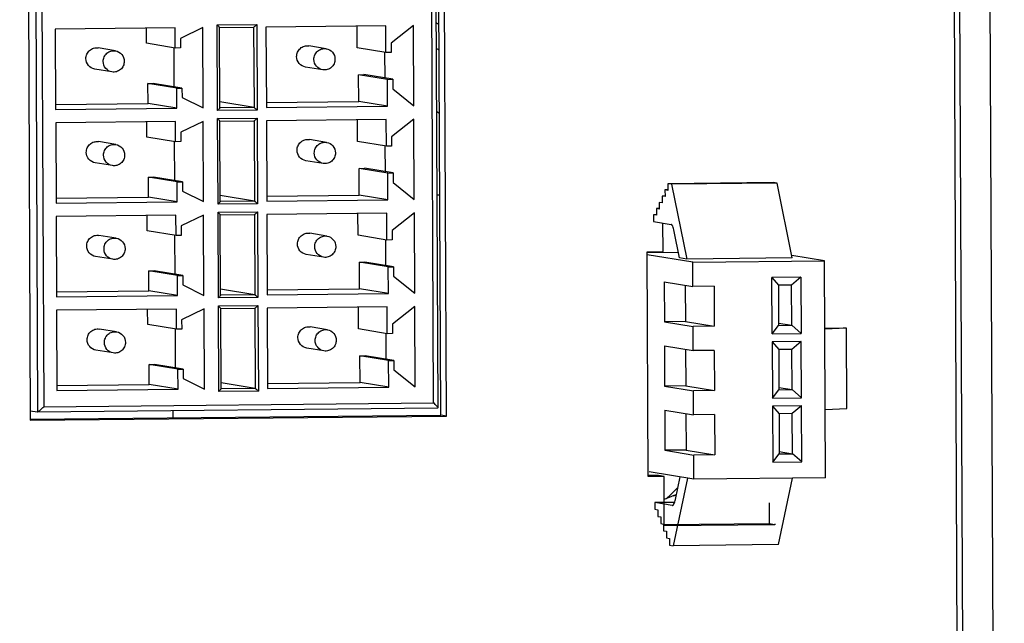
# Model space of a CAD drawing. Header units: millimetres. Extents: x 0 to 1750, y -1720 to 477.
# Tile 64 of 256: x 364 to 401, y -909 to -886. Entities that reach past the tile are written whole.
import ezdxf

# ---------------------------------------------------------------- set-up
doc = ezdxf.new("R2010")
doc.units = ezdxf.units.MM
doc.header["$LTSCALE"] = 92.51
for name, color, linetype in [('101300545_DXF_CONTINUOUS_LINE', 7, 'CONTINUOUS'), ('3_5DISK_DXF_CONTINUOUS_LINE', 7, 'CONTINUOUS'), ('DATC0825B_DXF_CONTINUOUS_LINE', 7, 'CONTINUOUS'), ('DE-11-072043DXF_CONTINUOUS_LINE', 7, 'CONTINUOUS'), ('DE-13-001875DXF_CONTINUOUS_LINE', 7, 'CONTINUOUS'), ('LIGHTING_CONDXF_CONTINUOUS_LINE', 7, 'CONTINUOUS')]:
    doc.layers.add(name, color=color, linetype=linetype)

msp = doc.modelspace()

# ---------------------------------------------------------------- linework, layer by layer
at = {"layer": '101300545_DXF_CONTINUOUS_LINE'}
for p, q in [((364.553, -871.447), (364.682, -900.933)), ((379.64, -900.783), (379.511, -871.303)), ((364.787, -871.651), (364.914, -900.737)), ((379.475, -900.593), (379.347, -871.507)), ((371.394, -886.479), (372.87, -886.464)), ((371.408, -889.678), (371.394, -886.479)), ((371.475, -886.575), (372.754, -886.562)), ((372.754, -886.562), (372.767, -889.561)), ((372.87, -886.464), (372.884, -889.663)), ((377.691, -886.517), (373.215, -886.561)), ((373.215, -886.561), (373.228, -889.56)), ((376.622, -887.341), (376.618, -886.527)), ((377.696, -887.516), (377.691, -886.517)), ((378.724, -886.506), (377.891, -887.164)), ((378.738, -889.505), (378.724, -886.506)), ((369.821, -886.595), (365.344, -886.639)), ((365.344, -886.639), (365.357, -889.638)), ((368.75, -887.169), (368.748, -886.605)), ((369.824, -887.344), (369.821, -886.595)), ((370.854, -886.584), (370.019, -886.993)), ((370.867, -889.583), (370.854, -886.584)), ((371.49, -889.576), (371.477, -886.574)), ((369.824, -887.344), (368.75, -887.169)), ((370.019, -886.993), (370.021, -887.342)), ((375.463, -887.37), (374.818, -887.264)), ((377.891, -887.164), (377.893, -887.514)), ((367.592, -887.448), (366.948, -887.343)), ((369.79, -888.794), (369.784, -887.344)), ((370.021, -887.342), (369.824, -887.344)), ((377.696, -887.516), (376.622, -887.341)), ((377.66, -888.466), (377.656, -887.516)), ((377.893, -887.514), (377.696, -887.516)), ((367.463, -888.237), (366.819, -888.132)), ((375.334, -888.159), (374.689, -888.054)), ((376.675, -888.34), (376.872, -888.338)), ((377.749, -888.515), (376.675, -888.34)), ((376.68, -889.339), (376.675, -888.34)), ((377.946, -888.513), (376.872, -888.338)), ((368.806, -888.668), (369.003, -888.666)), ((369.88, -888.843), (368.806, -888.668)), ((368.809, -889.417), (368.806, -888.668)), ((370.076, -888.841), (369.003, -888.666)), ((377.749, -888.515), (377.946, -888.513)), ((377.754, -889.515), (377.749, -888.515)), ((377.946, -888.513), (377.948, -888.863)), ((369.88, -888.843), (370.076, -888.841)), ((369.883, -889.593), (369.88, -888.843)), ((370.076, -888.841), (370.078, -889.191)), ((377.948, -888.863), (378.738, -889.505)), ((365.357, -889.452), (368.809, -889.417)), ((369.883, -889.593), (368.809, -889.417)), ((370.078, -889.191), (370.867, -889.583)), ((372.767, -889.561), (371.489, -889.352)), ((373.227, -889.374), (376.68, -889.339)), ((377.754, -889.515), (376.68, -889.339)), ((365.357, -889.638), (369.883, -889.593)), ((372.884, -889.663), (371.408, -889.678)), ((372.767, -889.561), (371.488, -889.574)), ((373.228, -889.56), (377.754, -889.515)), ((369.836, -890.093), (365.36, -890.137)), ((365.36, -890.137), (365.373, -893.136)), ((368.765, -890.667), (368.763, -890.104)), ((369.839, -890.843), (369.836, -890.093)), ((370.869, -890.083), (370.035, -890.491)), ((370.882, -893.081), (370.869, -890.083)), ((371.41, -889.977), (372.885, -889.963)), ((371.424, -893.176), (371.41, -889.977)), ((371.491, -890.073), (372.77, -890.061)), ((371.505, -893.074), (371.492, -890.072)), ((372.77, -890.061), (372.783, -893.059)), ((372.885, -889.963), (372.899, -893.161)), ((377.707, -890.015), (373.23, -890.059)), ((373.23, -890.059), (373.243, -893.058)), ((376.637, -890.839), (376.634, -890.026)), ((377.711, -891.014), (377.707, -890.015)), ((378.74, -890.005), (377.906, -890.663)), ((378.753, -893.003), (378.74, -890.005)), ((370.035, -890.491), (370.036, -890.841)), ((367.607, -890.946), (366.963, -890.841)), ((369.839, -890.843), (368.765, -890.667)), ((369.806, -892.293), (369.799, -890.843)), ((370.036, -890.841), (369.839, -890.843)), ((375.478, -890.868), (374.834, -890.763)), ((377.711, -891.014), (376.637, -890.839)), ((377.906, -890.663), (377.908, -891.012)), ((377.675, -891.965), (377.671, -891.015)), ((377.908, -891.012), (377.711, -891.014)), ((367.478, -891.736), (366.834, -891.63)), ((375.349, -891.657), (374.705, -891.552)), ((376.691, -891.838), (376.888, -891.836)), ((377.765, -892.013), (376.691, -891.838)), ((376.695, -892.838), (376.691, -891.838)), ((377.961, -892.011), (376.888, -891.836)), ((377.765, -892.013), (377.961, -892.011)), ((377.769, -893.013), (377.765, -892.013)), ((377.961, -892.011), (377.963, -892.361)), ((368.821, -892.166), (369.018, -892.164)), ((369.895, -892.341), (368.821, -892.166)), ((368.824, -892.916), (368.821, -892.166)), ((370.092, -892.339), (369.018, -892.164)), ((369.895, -892.341), (370.092, -892.339)), ((369.898, -893.091), (369.895, -892.341)), ((370.092, -892.339), (370.093, -892.689)), ((377.963, -892.361), (378.753, -893.003)), ((370.093, -892.689), (370.882, -893.081)), ((365.372, -892.95), (368.824, -892.916)), ((365.373, -893.136), (369.898, -893.091)), ((369.898, -893.091), (368.824, -892.916)), ((372.899, -893.161), (371.424, -893.176)), ((372.783, -893.059), (371.504, -892.851)), ((372.783, -893.059), (371.504, -893.072)), ((373.243, -892.872), (376.695, -892.838)), ((373.243, -893.058), (377.769, -893.013)), ((377.769, -893.013), (376.695, -892.838)), ((371.425, -893.476), (372.901, -893.461)), ((371.439, -896.674), (371.425, -893.476)), ((371.506, -893.572), (372.785, -893.559)), ((372.785, -893.559), (372.798, -896.558)), ((372.901, -893.461), (372.915, -896.66)), ((377.722, -893.513), (373.246, -893.558)), ((373.246, -893.558), (373.259, -896.556)), ((376.653, -894.337), (376.649, -893.524)), ((377.726, -894.513), (377.722, -893.513)), ((378.755, -893.503), (377.922, -894.161)), ((378.768, -896.502), (378.755, -893.503)), ((369.851, -893.591), (365.375, -893.636)), ((365.375, -893.636), (365.388, -896.634)), ((368.781, -894.166), (368.778, -893.602)), ((369.855, -894.341), (369.851, -893.591)), ((370.884, -893.581), (370.05, -893.989)), ((370.898, -896.58), (370.884, -893.581)), ((371.521, -896.573), (371.508, -893.571)), ((369.855, -894.341), (368.781, -894.166)), ((370.05, -893.989), (370.051, -894.339)), ((375.493, -894.366), (374.849, -894.261)), ((377.922, -894.161), (377.923, -894.511)), ((367.623, -894.444), (366.978, -894.339)), ((369.821, -895.791), (369.815, -894.341)), ((370.051, -894.339), (369.855, -894.341)), ((377.726, -894.513), (376.653, -894.337)), ((377.691, -895.463), (377.686, -894.513)), ((377.923, -894.511), (377.726, -894.513)), ((367.494, -895.234), (366.849, -895.129)), ((375.364, -895.156), (374.72, -895.051)), ((376.706, -895.337), (376.903, -895.335)), ((377.78, -895.512), (376.706, -895.337)), ((376.711, -896.336), (376.706, -895.337)), ((377.977, -895.51), (376.903, -895.335)), ((368.836, -895.665), (369.033, -895.663)), ((369.91, -895.84), (368.836, -895.665)), ((368.84, -896.414), (368.836, -895.665)), ((370.107, -895.838), (369.033, -895.663)), ((377.78, -895.512), (377.977, -895.51)), ((377.784, -896.511), (377.78, -895.512)), ((377.977, -895.51), (377.978, -895.86)), ((369.91, -895.84), (370.107, -895.838)), ((369.914, -896.589), (369.91, -895.84)), ((370.107, -895.838), (370.109, -896.188)), ((377.978, -895.86), (378.768, -896.502)), ((365.387, -896.448), (368.84, -896.414)), ((369.914, -896.589), (368.84, -896.414)), ((370.109, -896.188), (370.898, -896.58)), ((372.798, -896.558), (371.52, -896.349)), ((373.258, -896.37), (376.711, -896.336)), ((377.784, -896.511), (376.711, -896.336)), ((365.388, -896.634), (369.914, -896.589)), ((372.915, -896.66), (371.439, -896.674)), ((372.798, -896.558), (371.519, -896.57)), ((373.259, -896.556), (377.784, -896.511)), ((369.867, -897.09), (365.39, -897.134)), ((365.39, -897.134), (365.403, -900.133)), ((368.796, -897.664), (368.794, -897.1)), ((369.87, -897.839), (369.867, -897.09)), ((370.9, -897.079), (370.065, -897.488)), ((370.913, -900.078), (370.9, -897.079)), ((371.44, -896.974), (372.916, -896.959)), ((371.454, -900.173), (371.44, -896.974)), ((371.521, -897.07), (372.8, -897.057)), ((371.536, -900.071), (371.523, -897.069)), ((372.8, -897.057), (372.813, -900.056)), ((372.916, -896.959), (372.93, -900.158)), ((377.737, -897.012), (373.261, -897.056)), ((373.261, -897.056), (373.274, -900.055)), ((376.668, -897.836), (376.664, -897.022)), ((377.742, -898.011), (377.737, -897.012)), ((378.77, -897.001), (377.937, -897.659)), ((378.784, -900), (378.77, -897.001)), ((370.065, -897.488), (370.067, -897.837)), ((367.638, -897.943), (366.994, -897.838)), ((369.87, -897.839), (368.796, -897.664)), ((369.836, -899.289), (369.83, -897.839)), ((370.067, -897.837), (369.87, -897.839)), ((375.509, -897.865), (374.864, -897.759)), ((377.742, -898.011), (376.668, -897.836)), ((377.937, -897.659), (377.939, -898.009)), ((377.706, -898.961), (377.702, -898.011)), ((377.939, -898.009), (377.742, -898.011)), ((367.509, -898.732), (366.865, -898.627)), ((375.38, -898.654), (374.735, -898.549)), ((376.721, -898.835), (376.918, -898.833)), ((377.795, -899.01), (376.721, -898.835)), ((376.726, -899.834), (376.721, -898.835)), ((377.992, -899.008), (376.918, -898.833)), ((377.795, -899.01), (377.992, -899.008)), ((377.8, -900.01), (377.795, -899.01)), ((377.992, -899.008), (377.994, -899.358)), ((368.852, -899.163), (369.049, -899.161)), ((369.926, -899.338), (368.852, -899.163)), ((368.855, -899.912), (368.852, -899.163)), ((370.122, -899.336), (369.049, -899.161)), ((369.926, -899.338), (370.122, -899.336)), ((369.929, -900.088), (369.926, -899.338)), ((370.122, -899.336), (370.124, -899.686)), ((377.994, -899.358), (378.784, -900)), ((370.124, -899.686), (370.913, -900.078)), ((365.403, -899.947), (368.855, -899.912)), ((365.403, -900.133), (369.929, -900.088)), ((369.929, -900.088), (368.855, -899.912)), ((372.93, -900.158), (371.454, -900.173)), ((372.813, -900.056), (371.534, -900.069)), ((372.813, -900.056), (371.535, -899.847)), ((373.273, -899.869), (376.726, -899.834)), ((373.274, -900.055), (377.8, -900.01)), ((377.8, -900.01), (376.726, -899.834)), ((364.409, -900.889), (364.682, -900.933)), ((364.682, -900.933), (379.637, -900.785)), ((364.914, -900.737), (379.475, -900.593)), ((379.637, -900.785), (379.638, -900.783))]:
    msp.add_line(p, q, dxfattribs=at)
for points, knots in [([(371.477, -886.574), (371.476, -886.569), (371.465, -886.556), (371.448, -886.534), (371.422, -886.508), (371.404, -886.489), (371.394, -886.479)], [0, 0, 0, 0, 0.129002, 0.370832, 0.672262, 1, 1, 1, 1]), ([(372.754, -886.562), (372.757, -886.563), (372.763, -886.559), (372.78, -886.549), (372.805, -886.527), (372.837, -886.498), (372.859, -886.476), (372.87, -886.464)], [0, 0, 0, 0, 0.0487, 0.138549, 0.391927, 0.690953, 1, 1, 1, 1]), ([(374.36, -887.663), (374.36, -887.606), (374.385, -887.489), (374.49, -887.347), (374.645, -887.262), (374.762, -887.255), (374.818, -887.265)], [0, 0, 0, 0, 0.251739, 0.502957, 0.752122, 1, 1, 1, 1]), ([(366.49, -887.741), (366.489, -887.684), (366.514, -887.567), (366.619, -887.425), (366.774, -887.341), (366.892, -887.333), (366.948, -887.343)], [0, 0, 0, 0, 0.251739, 0.502957, 0.752122, 1, 1, 1, 1]), ([(367.134, -887.846), (367.134, -887.789), (367.159, -887.673), (367.264, -887.53), (367.418, -887.445), (367.536, -887.439), (367.592, -887.448)], [0, 0, 0, 0, 0.251338, 0.502905, 0.752016, 1, 1, 1, 1]), ([(367.592, -887.448), (367.681, -887.462), (367.855, -887.56), (367.921, -887.747), (367.921, -887.839)], [0, 0, 0, 0, 0.497159, 1, 1, 1, 1]), ([(374.689, -888.054), (374.6, -888.039), (374.427, -887.942), (374.361, -887.754), (374.36, -887.663)], [0, 0, 0, 0, 0.497207, 1, 1, 1, 1]), ([(375.005, -887.768), (375.004, -887.711), (375.029, -887.595), (375.134, -887.452), (375.289, -887.367), (375.407, -887.361), (375.463, -887.37)], [0, 0, 0, 0, 0.251338, 0.502905, 0.752016, 1, 1, 1, 1]), ([(375.463, -887.37), (375.552, -887.384), (375.726, -887.482), (375.791, -887.669), (375.792, -887.76)], [0, 0, 0, 0, 0.497159, 1, 1, 1, 1]), ([(366.819, -888.132), (366.73, -888.117), (366.556, -888.02), (366.49, -887.832), (366.49, -887.741)], [0, 0, 0, 0, 0.497207, 1, 1, 1, 1]), ([(367.463, -888.237), (367.374, -888.223), (367.2, -888.125), (367.134, -887.938), (367.134, -887.846)], [0, 0, 0, 0, 0.497159, 1, 1, 1, 1]), ([(367.921, -887.839), (367.921, -887.896), (367.896, -888.012), (367.791, -888.155), (367.637, -888.24), (367.519, -888.246), (367.463, -888.237)], [0, 0, 0, 0, 0.251338, 0.502905, 0.752016, 1, 1, 1, 1]), ([(375.334, -888.159), (375.245, -888.145), (375.071, -888.047), (375.005, -887.859), (375.005, -887.768)], [0, 0, 0, 0, 0.497159, 1, 1, 1, 1]), ([(375.792, -887.76), (375.792, -887.818), (375.767, -887.934), (375.662, -888.077), (375.507, -888.161), (375.39, -888.168), (375.334, -888.159)], [0, 0, 0, 0, 0.251338, 0.502905, 0.752016, 1, 1, 1, 1]), ([(371.49, -889.576), (371.49, -889.582), (371.479, -889.597), (371.462, -889.62), (371.436, -889.648), (371.418, -889.668), (371.408, -889.678)], [0, 0, 0, 0, 0.140618, 0.384226, 0.681068, 1, 1, 1, 1]), ([(372.767, -889.561), (372.775, -889.562), (372.791, -889.578), (372.818, -889.599), (372.851, -889.63), (372.873, -889.652), (372.884, -889.663)], [0, 0, 0, 0, 0.143519, 0.399341, 0.696325, 1, 1, 1, 1]), ([(371.492, -890.072), (371.492, -890.067), (371.48, -890.054), (371.463, -890.033), (371.438, -890.006), (371.419, -889.987), (371.41, -889.977)], [0, 0, 0, 0, 0.129002, 0.370832, 0.672262, 1, 1, 1, 1]), ([(372.77, -890.061), (372.772, -890.061), (372.779, -890.057), (372.795, -890.047), (372.821, -890.025), (372.853, -889.996), (372.875, -889.974), (372.885, -889.963)], [0, 0, 0, 0, 0.0487, 0.138549, 0.391927, 0.690953, 1, 1, 1, 1]), ([(366.505, -891.24), (366.505, -891.182), (366.529, -891.066), (366.635, -890.923), (366.789, -890.839), (366.907, -890.832), (366.963, -890.841)], [0, 0, 0, 0, 0.251739, 0.502957, 0.752122, 1, 1, 1, 1]), ([(367.149, -891.345), (367.149, -891.287), (367.174, -891.171), (367.279, -891.029), (367.434, -890.944), (367.551, -890.937), (367.607, -890.946)], [0, 0, 0, 0, 0.251338, 0.502905, 0.752016, 1, 1, 1, 1]), ([(367.607, -890.946), (367.696, -890.96), (367.87, -891.058), (367.936, -891.246), (367.936, -891.337)], [0, 0, 0, 0, 0.497159, 1, 1, 1, 1]), ([(374.376, -891.161), (374.375, -891.104), (374.4, -890.988), (374.505, -890.845), (374.66, -890.761), (374.778, -890.754), (374.834, -890.763)], [0, 0, 0, 0, 0.251739, 0.502957, 0.752122, 1, 1, 1, 1]), ([(375.02, -891.267), (375.02, -891.209), (375.045, -891.093), (375.15, -890.95), (375.304, -890.866), (375.422, -890.859), (375.478, -890.868)], [0, 0, 0, 0, 0.251338, 0.502905, 0.752016, 1, 1, 1, 1]), ([(375.478, -890.868), (375.567, -890.882), (375.741, -890.98), (375.807, -891.168), (375.807, -891.259)], [0, 0, 0, 0, 0.497159, 1, 1, 1, 1]), ([(366.834, -891.63), (366.745, -891.616), (366.571, -891.518), (366.505, -891.331), (366.505, -891.24)], [0, 0, 0, 0, 0.497207, 1, 1, 1, 1]), ([(367.478, -891.735), (367.389, -891.721), (367.216, -891.623), (367.15, -891.436), (367.149, -891.345)], [0, 0, 0, 0, 0.497159, 1, 1, 1, 1]), ([(367.936, -891.337), (367.937, -891.394), (367.912, -891.511), (367.807, -891.653), (367.652, -891.738), (367.534, -891.744), (367.478, -891.735)], [0, 0, 0, 0, 0.251338, 0.502905, 0.752016, 1, 1, 1, 1]), ([(374.705, -891.552), (374.616, -891.538), (374.442, -891.44), (374.376, -891.253), (374.376, -891.161)], [0, 0, 0, 0, 0.497207, 1, 1, 1, 1]), ([(375.349, -891.657), (375.26, -891.643), (375.086, -891.545), (375.02, -891.358), (375.02, -891.267)], [0, 0, 0, 0, 0.497159, 1, 1, 1, 1]), ([(375.807, -891.259), (375.807, -891.316), (375.782, -891.432), (375.678, -891.575), (375.523, -891.66), (375.405, -891.666), (375.349, -891.657)], [0, 0, 0, 0, 0.251338, 0.502905, 0.752016, 1, 1, 1, 1]), ([(371.505, -893.074), (371.505, -893.08), (371.494, -893.095), (371.477, -893.118), (371.452, -893.146), (371.433, -893.166), (371.424, -893.176)], [0, 0, 0, 0, 0.140618, 0.384226, 0.681068, 1, 1, 1, 1]), ([(372.783, -893.059), (372.79, -893.061), (372.806, -893.076), (372.834, -893.098), (372.866, -893.129), (372.888, -893.15), (372.899, -893.161)], [0, 0, 0, 0, 0.143519, 0.399341, 0.696325, 1, 1, 1, 1]), ([(371.507, -893.571), (371.507, -893.565), (371.495, -893.553), (371.479, -893.531), (371.453, -893.504), (371.435, -893.485), (371.425, -893.476)], [0, 0, 0, 0, 0.129002, 0.370832, 0.672262, 1, 1, 1, 1]), ([(372.785, -893.559), (372.787, -893.56), (372.794, -893.556), (372.81, -893.545), (372.836, -893.524), (372.868, -893.494), (372.89, -893.472), (372.901, -893.461)], [0, 0, 0, 0, 0.0487, 0.138549, 0.391927, 0.690953, 1, 1, 1, 1]), ([(374.391, -894.66), (374.391, -894.602), (374.415, -894.486), (374.521, -894.344), (374.675, -894.259), (374.793, -894.252), (374.849, -894.261)], [0, 0, 0, 0, 0.251739, 0.502957, 0.752122, 1, 1, 1, 1]), ([(366.52, -894.738), (366.52, -894.68), (366.545, -894.564), (366.65, -894.422), (366.805, -894.337), (366.922, -894.33), (366.978, -894.339)], [0, 0, 0, 0, 0.251739, 0.502957, 0.752122, 1, 1, 1, 1]), ([(367.165, -894.843), (367.164, -894.786), (367.189, -894.669), (367.294, -894.527), (367.449, -894.442), (367.567, -894.436), (367.623, -894.445)], [0, 0, 0, 0, 0.251338, 0.502905, 0.752016, 1, 1, 1, 1]), ([(367.623, -894.445), (367.712, -894.459), (367.885, -894.557), (367.951, -894.744), (367.952, -894.835)], [0, 0, 0, 0, 0.497159, 1, 1, 1, 1]), ([(374.72, -895.051), (374.631, -895.036), (374.457, -894.938), (374.391, -894.751), (374.391, -894.66)], [0, 0, 0, 0, 0.497207, 1, 1, 1, 1]), ([(375.035, -894.765), (375.035, -894.708), (375.06, -894.591), (375.165, -894.449), (375.32, -894.364), (375.437, -894.357), (375.493, -894.366)], [0, 0, 0, 0, 0.251338, 0.502905, 0.752016, 1, 1, 1, 1]), ([(375.493, -894.366), (375.582, -894.381), (375.756, -894.479), (375.822, -894.666), (375.822, -894.757)], [0, 0, 0, 0, 0.497159, 1, 1, 1, 1]), ([(366.849, -895.129), (366.76, -895.114), (366.587, -895.017), (366.521, -894.829), (366.52, -894.738)], [0, 0, 0, 0, 0.497207, 1, 1, 1, 1]), ([(367.494, -895.234), (367.405, -895.22), (367.231, -895.122), (367.165, -894.934), (367.165, -894.843)], [0, 0, 0, 0, 0.497159, 1, 1, 1, 1]), ([(367.952, -894.835), (367.952, -894.893), (367.927, -895.009), (367.822, -895.151), (367.667, -895.236), (367.55, -895.243), (367.494, -895.234)], [0, 0, 0, 0, 0.251338, 0.502905, 0.752016, 1, 1, 1, 1]), ([(375.364, -895.156), (375.275, -895.141), (375.102, -895.044), (375.036, -894.856), (375.035, -894.765)], [0, 0, 0, 0, 0.497159, 1, 1, 1, 1]), ([(375.822, -894.757), (375.823, -894.815), (375.798, -894.931), (375.693, -895.073), (375.538, -895.158), (375.42, -895.165), (375.364, -895.156)], [0, 0, 0, 0, 0.251338, 0.502905, 0.752016, 1, 1, 1, 1]), ([(371.521, -896.573), (371.52, -896.579), (371.509, -896.593), (371.492, -896.616), (371.467, -896.645), (371.449, -896.664), (371.439, -896.674)], [0, 0, 0, 0, 0.140618, 0.384226, 0.681068, 1, 1, 1, 1]), ([(372.798, -896.558), (372.805, -896.559), (372.821, -896.575), (372.849, -896.596), (372.881, -896.627), (372.904, -896.648), (372.915, -896.66)], [0, 0, 0, 0, 0.143519, 0.399341, 0.696325, 1, 1, 1, 1]), ([(371.523, -897.069), (371.522, -897.064), (371.511, -897.051), (371.494, -897.029), (371.468, -897.003), (371.45, -896.984), (371.44, -896.974)], [0, 0, 0, 0, 0.129002, 0.370832, 0.672262, 1, 1, 1, 1]), ([(372.8, -897.057), (372.803, -897.058), (372.809, -897.054), (372.826, -897.044), (372.851, -897.022), (372.883, -896.993), (372.905, -896.971), (372.916, -896.959)], [0, 0, 0, 0, 0.0487, 0.138549, 0.391927, 0.690953, 1, 1, 1, 1]), ([(366.536, -898.236), (366.535, -898.179), (366.56, -898.062), (366.665, -897.92), (366.82, -897.836), (366.938, -897.828), (366.994, -897.838)], [0, 0, 0, 0, 0.251739, 0.502957, 0.752122, 1, 1, 1, 1]), ([(367.18, -898.341), (367.18, -898.284), (367.205, -898.168), (367.31, -898.025), (367.464, -897.94), (367.582, -897.934), (367.638, -897.943)], [0, 0, 0, 0, 0.251338, 0.502905, 0.752016, 1, 1, 1, 1]), ([(367.638, -897.943), (367.727, -897.957), (367.901, -898.055), (367.967, -898.242), (367.967, -898.334)], [0, 0, 0, 0, 0.497159, 1, 1, 1, 1]), ([(374.406, -898.158), (374.406, -898.101), (374.431, -897.984), (374.536, -897.842), (374.691, -897.757), (374.808, -897.75), (374.864, -897.76)], [0, 0, 0, 0, 0.251739, 0.502957, 0.752122, 1, 1, 1, 1]), ([(375.051, -898.263), (375.05, -898.206), (375.075, -898.09), (375.18, -897.947), (375.335, -897.862), (375.453, -897.856), (375.509, -897.865)], [0, 0, 0, 0, 0.251338, 0.502905, 0.752016, 1, 1, 1, 1]), ([(375.509, -897.865), (375.598, -897.879), (375.772, -897.977), (375.837, -898.164), (375.838, -898.255)], [0, 0, 0, 0, 0.497159, 1, 1, 1, 1]), ([(366.865, -898.627), (366.776, -898.612), (366.602, -898.515), (366.536, -898.327), (366.536, -898.236)], [0, 0, 0, 0, 0.497207, 1, 1, 1, 1]), ([(367.967, -898.334), (367.967, -898.391), (367.942, -898.507), (367.837, -898.65), (367.683, -898.735), (367.565, -898.741), (367.509, -898.732)], [0, 0, 0, 0, 0.251338, 0.502905, 0.752016, 1, 1, 1, 1]), ([(374.735, -898.549), (374.646, -898.534), (374.473, -898.437), (374.407, -898.249), (374.406, -898.158)], [0, 0, 0, 0, 0.497207, 1, 1, 1, 1]), ([(375.38, -898.654), (375.291, -898.64), (375.117, -898.542), (375.051, -898.355), (375.051, -898.263)], [0, 0, 0, 0, 0.497159, 1, 1, 1, 1]), ([(375.838, -898.255), (375.838, -898.313), (375.813, -898.429), (375.708, -898.572), (375.553, -898.656), (375.436, -898.663), (375.38, -898.654)], [0, 0, 0, 0, 0.251338, 0.502905, 0.752016, 1, 1, 1, 1]), ([(367.509, -898.732), (367.42, -898.718), (367.246, -898.62), (367.18, -898.433), (367.18, -898.341)], [0, 0, 0, 0, 0.497159, 1, 1, 1, 1]), ([(371.536, -900.071), (371.536, -900.077), (371.525, -900.092), (371.508, -900.115), (371.482, -900.143), (371.464, -900.163), (371.454, -900.173)], [0, 0, 0, 0, 0.140618, 0.384226, 0.681068, 1, 1, 1, 1]), ([(372.813, -900.056), (372.821, -900.057), (372.837, -900.073), (372.864, -900.094), (372.897, -900.125), (372.919, -900.147), (372.93, -900.158)], [0, 0, 0, 0, 0.143519, 0.399341, 0.696325, 1, 1, 1, 1]), ([(364.682, -900.933), (364.687, -900.934), (364.701, -900.927), (364.722, -900.913), (364.75, -900.891), (364.792, -900.855), (364.848, -900.804), (364.892, -900.76), (364.914, -900.737)], [0, 0, 0, 0, 0.048419, 0.137181, 0.254578, 0.390705, 0.68957, 1, 1, 1, 1]), ([(379.64, -900.783), (379.64, -900.779), (379.634, -900.769), (379.616, -900.744), (379.581, -900.704), (379.532, -900.65), (379.494, -900.612), (379.475, -900.593)], [0, 0, 0, 0, 0.045174, 0.127505, 0.370444, 0.670865, 1, 1, 1, 1])]:
    msp.add_open_spline(points, degree=3, knots=knots, dxfattribs=at)
at = {"layer": '3_5DISK_DXF_CONTINUOUS_LINE'}
msp.add_line((369.748, -901.15), (369.747, -900.883), dxfattribs=at)
at = {"layer": 'DATC0825B_DXF_CONTINUOUS_LINE'}
for p, q in [((379.59, -889.716), (379.691, -889.776)), ((379.591, -889.714), (379.691, -889.776)), ((379.705, -892.836), (379.605, -892.837)), ((388.329, -904.016), (388.595, -903.757)), ((388.165, -904.175), (388.329, -904.016)), ((388.447, -904.056), (388.537, -904.019)), ((388.449, -904.06), (388.539, -904.024))]:
    msp.add_line(p, q, dxfattribs=at)
for centre, radius, start, end in [((404.321, -854.114), 40.675, 232.5247, 232.7011), ((403.446, -853.926), 41.077, 234.4765, 234.6462), ((404.212, -942.184), 41.259, 112.4626, 113.0077)]:
    msp.add_arc(centre, radius, start, end, dxfattribs=at)
at = {"layer": 'DE-11-072043DXF_CONTINUOUS_LINE'}
for p, q in [((399.46, -1007.494), (398.571, -804.59)), ((364.016, -811.183), (364.411, -901.24)), ((379.741, -901.05), (379.346, -811.029)), ((379.956, -901.086), (379.561, -811.028)), ((388.046, -894.946), (388.041, -893.879)), ((387.455, -894.951), (388.046, -894.946)), ((387.492, -903.347), (387.455, -894.951)), ((364.411, -901.203), (379.741, -901.05)), ((364.411, -901.24), (379.956, -901.086)), ((379.956, -901.086), (379.741, -901.05)), ((387.868, -903.307), (387.492, -903.31)), ((388.083, -903.342), (387.492, -903.347)), ((388.083, -903.342), (387.868, -903.307)), ((388.091, -905.191), (388.083, -903.342)), ((392.005, -904.332), (392.008, -905.115)), ((392.008, -905.115), (388.09, -905.154)), ((392.223, -905.15), (388.091, -905.191)), ((392.223, -905.15), (392.008, -905.115)), ((392.223, -905.114), (392.223, -905.15))]:
    msp.add_line(p, q, dxfattribs=at)
at = {"layer": 'DE-13-001875DXF_CONTINUOUS_LINE'}
for p, q in [((398.763, -804.592), (399.652, -1007.496)), ((399.899, -804.611), (400.788, -1007.515))]:
    msp.add_line(p, q, dxfattribs=at)
at = {"layer": 'LIGHTING_CONDXF_CONTINUOUS_LINE'}
for p, q in [((392.158, -892.371), (388.222, -892.41)), ((388.365, -892.434), (388.222, -892.41)), ((388.222, -892.41), (388.223, -892.66)), ((392.301, -892.395), (388.365, -892.434)), ((388.365, -892.434), (388.932, -895.223)), ((392.301, -892.395), (392.158, -892.371)), ((392.868, -895.184), (392.301, -892.395)), ((388.223, -892.642), (388.116, -892.643)), ((388.223, -892.66), (388.116, -892.643)), ((388.116, -892.643), (388.117, -892.893)), ((388.011, -893.125), (387.903, -893.107)), ((387.903, -893.107), (387.904, -893.357)), ((388.117, -892.874), (388.01, -892.875)), ((388.117, -892.893), (388.01, -892.875)), ((388.01, -892.875), (388.011, -893.125)), ((387.904, -893.339), (387.797, -893.34)), ((387.904, -893.357), (387.797, -893.34)), ((387.797, -893.34), (387.798, -893.59)), ((387.798, -893.571), (387.691, -893.572)), ((387.798, -893.59), (387.691, -893.572)), ((387.691, -893.572), (387.692, -893.822)), ((387.692, -893.822), (388.341, -893.928)), ((388.66, -895.179), (388.459, -894.193)), ((388.619, -894.978), (387.456, -894.99)), ((389.156, -895.345), (387.456, -895.067)), ((388.932, -895.223), (388.66, -895.179)), ((392.868, -895.184), (388.932, -895.223)), ((389.156, -895.345), (394.076, -895.296)), ((389.16, -896.244), (389.156, -895.345)), ((394.076, -895.296), (392.85, -895.096)), ((394.111, -903.392), (394.076, -895.296)), ((388.086, -896.069), (389.16, -896.244)), ((388.086, -896.069), (388.093, -897.568)), ((393.193, -895.905), (392.111, -895.915)), ((392.111, -895.915), (392.353, -896.203)), ((392.12, -898.014), (392.111, -895.915)), ((393.193, -895.905), (392.845, -896.199)), ((393.193, -895.905), (393.202, -898.004)), ((388.874, -896.198), (388.88, -897.561)), ((389.947, -896.237), (389.16, -896.244)), ((389.947, -896.237), (389.954, -897.736)), ((392.845, -896.199), (392.353, -896.203)), ((392.353, -896.203), (392.36, -897.703)), ((392.852, -897.698), (392.845, -896.199)), ((388.88, -897.561), (388.093, -897.568)), ((388.093, -897.568), (389.167, -897.744)), ((388.88, -897.561), (389.954, -897.736)), ((389.954, -897.736), (389.167, -897.744)), ((389.171, -898.643), (389.167, -897.744)), ((392.12, -898.014), (392.36, -897.703)), ((392.36, -897.617), (392.852, -897.698)), ((392.36, -897.703), (392.852, -897.698)), ((393.202, -898.004), (392.852, -897.698)), ((394.087, -897.8), (394.784, -897.788)), ((394.892, -897.806), (394.087, -897.845)), ((394.892, -897.806), (394.784, -897.788)), ((394.905, -900.804), (394.892, -897.806)), ((392.12, -898.014), (393.202, -898.004)), ((393.203, -898.303), (392.121, -898.314)), ((392.121, -898.314), (392.364, -898.602)), ((392.121, -898.314), (392.13, -900.413)), ((393.203, -898.303), (392.856, -898.597)), ((393.212, -900.402), (393.203, -898.303)), ((388.097, -898.468), (389.171, -898.643)), ((388.097, -898.468), (388.103, -899.967)), ((388.885, -898.597), (388.891, -899.959)), ((389.958, -898.635), (389.171, -898.643)), ((389.958, -898.635), (389.964, -900.135)), ((392.856, -898.597), (392.364, -898.602)), ((392.364, -898.602), (392.37, -900.102)), ((392.862, -900.097), (392.856, -898.597)), ((388.891, -899.959), (388.103, -899.967)), ((388.103, -899.967), (389.177, -900.143)), ((388.891, -899.959), (389.964, -900.135)), ((389.964, -900.135), (389.177, -900.143)), ((389.181, -901.042), (389.177, -900.143)), ((392.13, -900.413), (392.37, -900.102)), ((392.37, -900.016), (392.862, -900.097)), ((392.37, -900.102), (392.862, -900.097)), ((393.212, -900.402), (392.862, -900.097)), ((392.13, -900.413), (393.212, -900.402)), ((388.107, -900.867), (389.181, -901.042)), ((388.107, -900.867), (388.114, -902.366)), ((393.214, -900.702), (392.132, -900.713)), ((392.132, -900.713), (392.374, -901.001)), ((392.132, -900.713), (392.141, -902.812)), ((393.214, -900.702), (392.866, -900.996)), ((393.223, -902.801), (393.214, -900.702)), ((394.1, -900.843), (394.905, -900.804)), ((388.895, -900.995), (388.901, -902.358)), ((389.968, -901.034), (389.181, -901.042)), ((389.968, -901.034), (389.975, -902.534)), ((392.866, -900.996), (392.374, -901.001)), ((392.374, -901.001), (392.381, -902.5)), ((392.873, -902.496), (392.866, -900.996)), ((388.901, -902.358), (388.114, -902.366)), ((388.114, -902.366), (389.188, -902.541)), ((388.901, -902.358), (389.975, -902.534)), ((389.975, -902.534), (389.188, -902.541)), ((389.192, -903.441), (389.188, -902.541)), ((392.141, -902.812), (392.381, -902.5)), ((392.381, -902.415), (392.873, -902.496)), ((392.381, -902.5), (392.873, -902.496)), ((393.223, -902.801), (392.873, -902.496)), ((392.141, -902.812), (393.223, -902.801)), ((389.192, -903.441), (387.522, -903.168)), ((388.951, -903.402), (388.425, -905.927)), ((388.503, -904.197), (388.678, -903.357)), ((394.111, -903.392), (389.192, -903.441)), ((392.36, -905.888), (392.877, -903.404)), ((388.474, -904.31), (387.738, -904.317)), ((388.387, -904.423), (387.738, -904.317)), ((387.738, -904.317), (387.739, -904.567)), ((387.739, -904.567), (387.846, -904.585)), ((387.846, -904.585), (387.847, -904.834)), ((388.387, -904.423), (388.392, -904.423)), ((387.847, -904.834), (387.955, -904.852)), ((387.955, -904.852), (387.956, -905.102)), ((387.956, -905.102), (388.063, -905.119)), ((388.063, -905.119), (388.064, -905.369)), ((388.064, -905.369), (388.172, -905.387)), ((388.172, -905.387), (388.173, -905.637)), ((388.173, -905.637), (388.28, -905.654)), ((388.28, -905.654), (388.281, -905.904)), ((388.281, -905.904), (388.425, -905.927)), ((392.36, -905.888), (388.425, -905.927))]:
    msp.add_line(p, q, dxfattribs=at)
for points, knots in [([(388.459, -894.193), (388.452, -894.156), (388.437, -894.091), (388.412, -894.018), (388.39, -893.973), (388.372, -893.946), (388.353, -893.93), (388.341, -893.928)], [0, 0, 0, 0, 0.375554, 0.667125, 0.780103, 0.871703, 1, 1, 1, 1]), ([(388.392, -904.423), (388.398, -904.423), (388.409, -904.42), (388.424, -904.408), (388.439, -904.389), (388.46, -904.351), (388.483, -904.286), (388.496, -904.229), (388.503, -904.197)], [0, 0, 0, 0, 0.059718, 0.130863, 0.220324, 0.331238, 0.621035, 1, 1, 1, 1])]:
    msp.add_open_spline(points, degree=3, knots=knots, dxfattribs=at)

doc.saveas('drawing.dxf')
